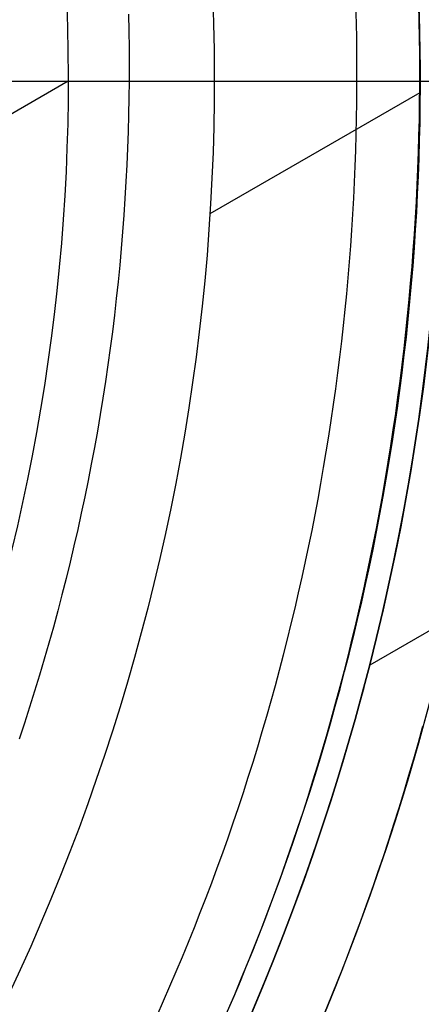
# Model space of a CAD drawing. Extents: x 16051 to 17254, y -2088 to -1046.
# Tile 31 of 62: x 16695 to 16704, y -1726 to -1704. Entities that reach past the tile are written whole.
import ezdxf

# ---------------------------------------------------------------- set-up
doc = ezdxf.new("R2010")
doc.units = 0
doc.layers.get('0').update_dxf_attribs({"linetype": 'CONTINUOUS'})
doc.layers.add('COLOR', color=7, linetype='CONTINUOUS')

msp = doc.modelspace()

# ---------------------------------------------------------------- linework, layer by layer
for p, q in [((16695.82172440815, -1705.267930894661, 105.1250029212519), (16630.09448628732, -1743.215569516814, 105.1250029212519)), ((16703.57912190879, -1705.520511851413, 62.12500292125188), (16698.94696174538, -1708.194890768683, 62.12500292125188)), ((16722.91712635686, -1706.349554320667, 88.12500292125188), (16702.47658255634, -1718.150907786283, 88.12500292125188))]:
    msp.add_line(p, q)
at = {"extrusion": (0.1124755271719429, 0.1948133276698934, 0.9743700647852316)}
msp.add_lwpolyline([(-15309.47030365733, -6720.994009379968), (-15309.98085325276, -6720.685040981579), (-15310.48939906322, -6720.371376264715), (-15310.99588066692, -6720.053034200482), (-15311.50023783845, -6719.730034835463), (-15312.00241057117, -6719.402399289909), (-15312.50233909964, -6719.070149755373), (-15312.99996392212, -6718.733309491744), (-15313.49522582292, -6718.391902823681), (-15313.98806589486, -6718.045955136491), (-15314.47842556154, -6717.695492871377), (-15314.96624659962, -6717.340543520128), (-15315.45147116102, -6716.981135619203), (-15315.93404179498, -6716.617298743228), (-15316.41390147, -6716.24906349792), (-15316.89099359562, -6715.876461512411), (-15317.36526204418, -6715.499525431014), (-15317.83665117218, -6715.118288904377), (-15318.30510584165, -6714.732786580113), (-15318.7705714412, -6714.343054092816), (-15319.23299390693, -6713.949128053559), (-15319.69231974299, -6713.551046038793), (-15320.14849604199, -6713.148846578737), (-15320.6014705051, -6712.742569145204), (-15321.05119146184, -6712.332254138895), (-15321.49760788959, -6711.917942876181), (-15321.94066943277, -6711.499677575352), (-15322.38032642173, -6711.077501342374), (-15322.8165298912, -6710.651458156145), (-15323.24923159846, -6710.221592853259), (-15323.67838404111, -6709.787951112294), (-15324.10394047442, -6709.350579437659), (-15324.52585492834, -6708.909525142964), (-15324.94408222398, -6708.464836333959), (-15325.35857798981, -6708.016561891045), (-15325.76929867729, -6707.564751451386), (-15326.17620157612, -6707.10945539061), (-15326.579244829, -6706.65072480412), (-15326.9783874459, -6706.188611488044), (-15327.37358931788, -6705.723167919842), (-15327.76481123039, -6705.25444723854), (-15328.15201487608, -6704.782503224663), (-15328.53516286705, -6704.307390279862), (-15328.91421874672, -6703.829163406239), (-15329.28914700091, -6703.347878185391), (-15329.65991306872, -6702.863590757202), (-15330.02648335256, -6702.376357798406), (-15330.38882522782, -6701.886236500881), (-15330.74690705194, -6701.393284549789), (-15331.10069817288, -6700.897560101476), (-15331.4501689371, -6700.399121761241), (-15331.79529069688, -6699.898028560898), (-15332.13603581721, -6699.394339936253), (-15332.47237768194, -6698.888115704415), (-15332.80429069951, -6698.379416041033), (-15333.131750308, -6697.868301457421), (-15333.45473297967, -6697.354832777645), (-15333.77321622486, -6696.839071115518), (-15334.08717859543, -6696.321077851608), (-15334.39659968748, -6695.800914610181), (-15334.7014601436, -6695.278643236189), (-15335.00174165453, -6694.754325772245), (-15335.29742696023, -6694.228024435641), (-15335.58849985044, -6693.699801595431), (-15335.87494516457, -6693.16971974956), (-15336.15674879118, -6692.637841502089), (-15336.4338976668, -6692.10422954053), (-15336.70637977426, -6691.56894661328), (-15336.97418414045, -6691.032055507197), (-15337.23730083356, -6690.493619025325), (-15337.49572095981, -6689.953699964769), (-15337.74943665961, -6689.41236109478), (-15337.9984411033, -6688.869665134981), (-15338.24272848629, -6688.325674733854), (-15338.48229402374, -6687.780452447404), (-15338.71713394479, -6687.234060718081), (-15338.94724548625, -6686.686561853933), (-15339.1726268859, -6686.138018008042), (-15339.39327737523, -6685.588491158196), (-15339.60919717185, -6685.038043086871), (-15339.82038747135, -6684.486735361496), (-15340.02685043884, -6683.934629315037), (-15340.22858919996, -6683.381786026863), (-15340.42560783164, -6682.828266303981), (-15340.61791135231, -6682.274130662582), (-15340.80550571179, -6681.719439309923), (-15340.98839778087, -6681.164252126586), (-15341.16659534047, -6680.60862864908), (-15341.34010707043, -6680.05262805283), (-15341.50894253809, -6679.496309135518), (-15341.67311218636, -6678.939730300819), (-15341.83262732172, -6678.382949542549), (-15341.98750010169, -6677.826024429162), (-15342.13774352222, -6677.269012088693), (-15342.28337140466, -6676.711969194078), (-15342.42439838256, -6676.154951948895), (-15342.56083988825, -6675.598016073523), (-15342.69271213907, -6675.04121679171), (-15342.82003212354, -6674.484608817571), (-15342.9428175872, -6673.928246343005), (-15343.06108701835, -6673.37218302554), (-15343.17485963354, -6672.816471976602), (-15343.28415536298, -6672.261165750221), (-15343.38899483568, -6671.70631633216), (-15343.48939936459, -6671.15197512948), (-15343.58539093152, -6670.598192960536), (-15343.67699217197, -6670.045020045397), (-15343.76422635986, -6669.492505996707), (-15343.84711739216, -6668.940699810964), (-15343.92568977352, -6668.389649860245), (-15343.99996860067, -6667.839403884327), (-15344.06997954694, -6667.290008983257), (-15344.13574884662, -6666.741511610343), (-15344.19730327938, -6666.19395756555), (-15344.25467015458, -6665.64739198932), (-15344.30787729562, -6665.101859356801), (-15344.35695302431, -6664.5574034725), (-15344.4019261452, -6664.014067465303), (-15344.44282592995, -6663.471893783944), (-15344.4796821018, -6662.930924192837), (-15344.51252481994, -6662.391199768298), (-15344.54138466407, -6661.852760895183), (-15344.56629261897, -6661.315647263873), (-15344.58728005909, -6660.779897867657), (-15344.60437873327, -6660.245551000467), (-15344.61762074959, -6659.712644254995), (-15344.6270385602, -6659.181214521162), (-15344.63266494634, -6658.651297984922), (-15344.63453300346, -6658.122930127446), (-15344.6327337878, -6657.604389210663), (-15344.62731513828, -6657.08435597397), (-15344.61824576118, -6656.562863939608), (-15344.60549465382, -6656.039947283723), (-15344.58903111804, -6655.51564083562), (-15344.56882477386, -6654.989980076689), (-15344.54484557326, -6654.463001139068), (-15344.51706381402, -6653.934740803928), (-15344.48545015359, -6653.405236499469), (-15344.44997562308, -6652.874526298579), (-15344.41061164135, -6652.342648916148), (-15344.36733002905, -6651.809643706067), (-15344.32010302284, -6651.275550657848), (-15344.26890328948, -6650.740410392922), (-15344.21370394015, -6650.204264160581), (-15344.15447854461, -6649.667153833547), (-15344.09120114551, -6649.129121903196), (-15344.02384627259, -6648.590211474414), (-15343.952388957, -6648.050466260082), (-15343.87680474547, -6647.509930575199), (-15343.79706971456, -6646.968649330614), (-15343.71316048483, -6646.426668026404), (-15343.62505423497, -6645.884032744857), (-15343.53272871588, -6645.340790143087), (-15343.43616226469, -6644.796987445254), (-15343.33533381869, -6644.252672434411), (-15343.2302229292, -6643.707893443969), (-15343.1208097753, -6643.162699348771), (-15343.00707517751, -6642.617139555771), (-15342.8890006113, -6642.07126399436), (-15342.76656822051, -6641.525123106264), (-15342.63976083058, -6640.978767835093), (-15342.50856196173, -6640.432249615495), (-15342.37295584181, -6639.885620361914), (-15342.23292741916, -6639.338932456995), (-15342.08846237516, -6638.792238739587), (-15341.93954713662, -6638.245592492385), (-15341.78616888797, -6637.699047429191), (-15341.62831558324, -6637.15265768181), (-15341.46597595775, -6636.606477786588), (-15341.29913953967, -6636.060562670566), (-15341.12779666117, -6635.514967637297), (-15340.95193846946, -6634.969748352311), (-15340.77155693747, -6634.424960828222), (-15340.58664487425, -6633.880661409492), (-15340.39719593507, -6633.336906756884), (-15340.20320463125, -6632.793753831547), (-15340.00466633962, -6632.251259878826), (-15339.80157731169, -6631.709482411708), (-15339.59393468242, -6631.168479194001), (-15339.38173647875, -6630.628308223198), (-15339.16498162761, -6630.089027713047), (-15338.94366996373, -6629.55069607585), (-15338.71780223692, -6629.013371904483), (-15338.48738011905, -6628.477113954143), (-15338.25240621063, -6627.941981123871), (-15338.01288404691, -6627.40803243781), (-15337.76881810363, -6626.875327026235), (-15337.52021380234, -6626.343924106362), (-15337.26707751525, -6625.813882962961), (-15337.00941656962, -6625.285262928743), (-15336.74723925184, -6624.758123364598), (-15336.48055481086, -6624.232523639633), (-15336.20937346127, -6623.708523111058), (-15335.93370638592, -6623.186181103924), (-15335.65356573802, -6622.665556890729), (-15335.36896464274, -6622.146709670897), (-15335.07991719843, -6621.629698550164), (-15334.78643847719, -6621.114582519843), (-15334.48854452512, -6620.601420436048), (-15334.18625236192, -6620.090270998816), (-15333.87957998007, -6619.581192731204), (-15333.5685463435, -6619.074243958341), (-15333.25317138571, -6618.569482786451), (-15332.93347600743, -6618.066967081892), (-15332.60948207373, -6617.566754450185), (-15332.28121241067, -6617.068902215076), (-15331.94869080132, -6616.573467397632), (-15331.61194198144, -6616.080506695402), (-15331.2709916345, -6615.590076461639), (-15330.92586638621, -6615.102232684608), (-15330.57659379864, -6614.617030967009), (-15330.22320236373, -6614.134526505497), (-15329.86572149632, -6613.654774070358), (-15329.50418152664, -6613.1778279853), (-15329.13861369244, -6612.703742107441), (-15328.7690501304, -6612.232569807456), (-15328.39552386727, -6611.764363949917), (-15328.01806881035, -6611.299176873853), (-15327.63671973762, -6610.837060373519), (-15327.25151228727, -6610.378065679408), (-15326.86248294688, -6609.92224343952), (-15326.46966904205, -6609.469643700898), (-15326.0731087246, -6609.020315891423), (-15325.67284096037, -6608.574308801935), (-15325.26890551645, -6608.131670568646), (-15324.86134294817, -6607.69244865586), (-15324.45019458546, -6607.256689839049), (-15324.03550251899, -6606.824440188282), (-15323.61730958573, -6606.395745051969), (-15323.19565935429, -6605.970649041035), (-15322.77059610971, -6605.54919601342), (-15322.342164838, -6605.131429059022), (-15321.91041121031, -6604.717390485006), (-15321.47538156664, -6604.307121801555), (-15321.03712289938, -6603.900663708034), (-15320.59568283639, -6603.498056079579), (-15320.15110962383, -6603.099337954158), (-15319.7034521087, -6602.704547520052), (-15319.25275972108, -6602.313722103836), (-15318.79908245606, -6601.926898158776), (-15318.34247085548, -6601.54411125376), (-15317.88297598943, -6601.165396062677), (-15317.42064943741, -6600.790786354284), (-15316.95554326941, -6600.420314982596), (-15316.4877100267, -6600.054013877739), (-15316.01720270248, -6599.691914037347), (-15315.54407472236, -6599.334045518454), (-15315.06837992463, -6598.980437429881), (-15314.59017254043, -6598.63111792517), (-15314.10950717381, -6598.286114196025), (-15313.62643878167, -6597.945452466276), (-15313.14102265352, -6597.609157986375), (-15312.65331439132, -6597.277255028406), (-15312.16336988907, -6596.949766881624), (-15311.67124531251, -6596.626715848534), (-15311.17699707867, -6596.308123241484), (-15310.68068183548, -6595.994009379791)], dxfattribs=at)
at = {"extrusion": (0.1124755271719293, 0.1948133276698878, 0.9743700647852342)}
msp.add_lwpolyline([(-15308.55944587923, -6595.994009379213), (-15309.08051549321, -6596.298800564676), (-15309.59963515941, -6596.60845085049), (-15310.11674160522, -6596.922942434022), (-15310.6317717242, -6597.242256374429), (-15311.14466260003, -6597.566372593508), (-15311.6553515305, -6597.895269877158), (-15312.16377605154, -6598.228925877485), (-15312.66987396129, -6598.567317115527), (-15313.17358334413, -6598.91041898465), (-15313.67484259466, -6599.258205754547), (-15314.17359044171, -6599.610650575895), (-15314.66976597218, -6599.967725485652), (-15315.16330865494, -6600.329401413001), (-15315.65415836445, -6600.695648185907), (-15316.14225540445, -6601.066434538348), (-15316.62754053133, -6601.441728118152), (-15317.10995497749, -6601.821495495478), (-15317.58944047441, -6602.205702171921), (-15318.06593927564, -6602.594312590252), (-15318.53939417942, -6602.987290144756), (-15319.00974855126, -6603.384597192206), (-15319.47694634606, -6603.786195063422), (-15319.94093213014, -6604.192044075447), (-15320.40165110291, -6604.602103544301), (-15320.85904911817, -6605.016331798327), (-15321.31307270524, -6605.434686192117), (-15321.7636690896, -6605.857123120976), (-15322.21078621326, -6606.283598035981), (-15322.65437275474, -6606.714065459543), (-15323.09437814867, -6607.148479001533), (-15323.53075260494, -6607.586791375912), (-15323.96344712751, -6608.028954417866), (-15324.3924135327, -6608.474919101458), (-15324.81760446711, -6608.924635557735), (-15325.238973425, -6609.378053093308), (-15325.6564747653, -6609.835120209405), (-15326.070063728, -6610.295784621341), (-15326.47969645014, -6610.759993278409), (-15326.88532998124, -6611.22769238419), (-15327.28692229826, -6611.698827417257), (-15327.68443231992, -6612.173343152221), (-15328.07781992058, -6612.651183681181), (-15328.4670459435, -6613.132292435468), (-15328.85207221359, -6613.616612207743), (-15329.23286154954, -6614.104085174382), (-15329.60937777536, -6614.594652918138), (-15329.98158573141, -6615.08825645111), (-15330.34945128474, -6615.584836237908), (-15330.71294133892, -6616.084332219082), (-15331.07202384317, -6616.586683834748), (-15331.42666780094, -6617.091830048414), (-15331.77684327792, -6617.599709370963), (-15332.12252140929, -6618.11025988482), (-15332.46367440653, -6618.623419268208), (-15332.80027556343, -6619.139124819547), (-15333.13229926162, -6619.657313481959), (-15333.45972097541, -6620.177921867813), (-15333.78251727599, -6620.700886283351), (-15334.10066583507, -6621.226142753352), (-15334.41414542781, -6621.753627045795), (-15334.72293593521, -6622.283274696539), (-15335.02701834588, -6622.815021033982), (-15335.32637475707, -6623.348801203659), (-15335.62098837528, -6623.884550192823), (-15335.91084351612, -6624.422202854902), (-15336.19592560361, -6624.961693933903), (-15336.4762211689, -6625.502958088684), (-15336.75171784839, -6626.045929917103), (-15337.02240438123, -6626.590543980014), (-15337.28827060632, -6627.136734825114), (-15337.54930745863, -6627.684437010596), (-15337.80550696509, -6628.233585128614), (-15338.0568622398, -6628.784113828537), (-15338.30336747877, -6629.335957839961), (-15338.54501795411, -6629.889051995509), (-15338.78181000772, -6630.443331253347), (-15339.01374104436, -6630.998730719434), (-15339.24080952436, -6631.555185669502), (-15339.46301495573, -6632.112631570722), (-15339.68035788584, -6632.671004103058), (-15339.89283989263, -6633.230239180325), (-15340.10046357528, -6633.790272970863), (-15340.30323254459, -6634.351041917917), (-15340.50115141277, -6634.912482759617), (-15340.69422578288, -6635.474532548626), (-15340.88246223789, -6636.037128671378), (-15341.06586832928, -6636.600208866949), (-15341.2444525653, -6637.163711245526), (-15341.41822439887, -6637.727574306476), (-15341.58719421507, -6638.291736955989), (-15341.75137331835, -6638.856138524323), (-15341.91077391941, -6639.420718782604), (-15342.06540912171, -6639.9854179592), (-15342.21529290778, -6640.550176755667), (-15342.36044012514, -6641.114936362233), (-15342.50086647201, -6641.67963847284), (-15342.63658848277, -6642.24422529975), (-15342.76762351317, -6642.808639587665), (-15342.89398972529, -6643.372824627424), (-15343.01570607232, -6643.936724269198), (-15343.13279228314, -6644.500282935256), (-15343.24526884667, -6645.06344563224), (-15343.35315699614, -6645.626157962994), (-15343.4564786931, -6646.188366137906), (-15343.55525661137, -6646.750016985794), (-15343.64951412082, -6647.311057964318), (-15343.73927527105, -6647.871437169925), (-15343.82456477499, -6648.431103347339), (-15343.90540799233, -6648.990005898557), (-15343.98183091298, -6649.548094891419), (-15344.05386014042, -6650.105321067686), (-15344.12152287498, -6650.661635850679), (-15344.18484689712, -6651.216991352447), (-15344.24386055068, -6651.771340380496), (-15344.29859272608, -6652.324636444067), (-15344.34907284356, -6652.876833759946), (-15344.39533083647, -6653.427887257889), (-15344.43739713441, -6653.977752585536), (-15344.47530264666, -6654.526386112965), (-15344.50907874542, -6655.073744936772), (-15344.53875724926, -6655.61978688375), (-15344.56437040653, -6656.164470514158), (-15344.58595087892, -6656.707755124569), (-15344.60353172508, -6657.249600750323), (-15344.61714638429, -6657.789968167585), (-15344.62682866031, -6658.328818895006), (-15344.63261270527, -6658.866115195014), (-15344.63453300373, -6659.401820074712), (-15344.63278133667, -6659.913463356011), (-15344.62750615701, -6660.426560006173), (-15344.61867739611, -6660.941077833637), (-15344.60626526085, -6661.456984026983), (-15344.59024024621, -6661.974245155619), (-15344.57057314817, -6662.492827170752), (-15344.54723507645, -6663.012695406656), (-15344.52019746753, -6663.533814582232), (-15344.48943209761, -6664.056148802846), (-15344.45491109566, -6664.579661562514), (-15344.4166069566, -6665.104315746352), (-15344.37449255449, -6665.630073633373), (-15344.32854115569, -6666.156896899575), (-15344.27872643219, -6666.68474662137), (-15344.22502247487, -6667.213583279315), (-15344.16740380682, -6667.743366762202), (-15344.1058453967, -6668.274056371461), (-15344.04032267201, -6668.805610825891), (-15343.97081153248, -6669.337988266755), (-15343.89728836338, -6669.871146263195), (-15343.8197300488, -6670.405041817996), (-15343.73811398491, -6670.939631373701), (-15343.65241809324, -6671.474870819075), (-15343.56262083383, -6672.010715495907), (-15343.46870121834, -6672.547120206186), (-15343.37063882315, -6673.084039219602), (-15343.26841380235, -6673.621426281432), (-15343.16200690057, -6674.159234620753), (-15343.05139946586, -6674.697416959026), (-15342.93657346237, -6675.23592551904), (-15342.81751148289, -6675.774712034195), (-15342.69419676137, -6676.313727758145), (-15342.5666131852, -6676.852923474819), (-15342.43474530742, -6677.392249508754), (-15342.29857835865, -6677.9316557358), (-15342.15809825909, -6678.471091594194), (-15342.01329163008, -6679.010506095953), (-15341.86414580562, -6679.549847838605), (-15341.71064884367, -6680.089065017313), (-15341.55278953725, -6680.628105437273), (-15341.39055742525, -6681.166916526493), (-15341.22394280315, -6681.705445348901), (-15341.05293673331, -6682.243638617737), (-15340.87753105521, -6682.781442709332), (-15340.69771839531, -6683.318803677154), (-15340.51349217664, -6683.855667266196), (-15340.32484662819, -6684.391978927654), (-15340.13177679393, -6684.927683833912), (-15339.93427854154, -6685.462726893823), (-15339.73234857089, -6685.997052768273), (-15339.5259844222, -6686.530605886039), (-15339.31518448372, -6687.063330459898), (-15339.09994799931, -6687.595170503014), (-15338.88027507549, -6688.126069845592), (-15338.6561666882, -6688.655972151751), (-15338.42762468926, -6689.184820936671), (-15338.1946518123, -6689.712559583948), (-15337.95725167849, -6690.239131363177), (-15337.71542880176, -6690.76447944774), (-15337.46918859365, -6691.288546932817), (-15337.21853736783, -6691.811276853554), (-15336.9634823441, -6692.332612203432), (-15336.70403165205, -6692.852495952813), (-15336.44019433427, -6693.370871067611), (-15336.17198034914, -6693.88768052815), (-15335.89940057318, -6694.402867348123), (-15335.62246680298, -6694.916374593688), (-15335.34119175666, -6695.428145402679), (-15335.05558907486, -6695.938123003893), (-15334.76567332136, -6696.446250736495), (-15334.47145998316, -6696.952472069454), (-15334.17296547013, -6697.456730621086), (-15333.87020711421, -6697.958970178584), (-15333.56320316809, -6698.459134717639), (-15333.25197280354, -6698.957168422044), (-15332.93653610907, -6699.4530157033), (-15332.61691408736, -6699.946621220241), (-15332.29312865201, -6700.437929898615), (-15331.96520262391, -6700.926886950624), (-15331.63315972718, -6701.413437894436), (-15331.2970245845, -6701.897528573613), (-15330.95682271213, -6702.379105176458), (-15330.6125805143, -6702.85811425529), (-15330.26432527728, -6703.334502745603), (-15329.91208516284, -6703.808217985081), (-15329.55588920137, -6704.279207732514), (-15329.19576728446, -6704.747420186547), (-15328.83175015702, -6705.212804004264), (-15328.463869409, -6705.675308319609), (-15328.09215746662, -6706.134882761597), (-15327.71664758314, -6706.591477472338), (-15327.33737382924, -6707.045043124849), (-15326.95437108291, -6707.495530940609), (-15326.56767501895, -6707.942892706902), (-15326.17732209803, -6708.387080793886), (-15325.78334955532, -6708.828048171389), (-15325.38579538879, -6709.26574842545), (-15324.98469834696, -6709.700135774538), (-15324.58009791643, -6710.131165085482), (-15324.17203430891, -6710.558791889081), (-15323.76054844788, -6710.982972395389), (-15323.34568195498, -6711.403663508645), (-15322.92747713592, -6711.820822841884), (-15322.50597696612, -6712.23440873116), (-15322.08122507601, -6712.644380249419), (-15321.65326573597, -6713.050697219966), (-15321.222143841, -6713.453320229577), (-15320.78790489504, -6713.852210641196), (-15320.35059499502, -6714.247330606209), (-15319.91026081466, -6714.63864307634), (-15319.46694958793, -6715.026111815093), (-15319.02070909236, -6715.409701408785), (-15318.57158763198, -6715.789377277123), (-15318.11963402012, -6716.165105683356), (-15317.66489756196, -6716.53685374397), (-15317.20742803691, -6716.904589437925), (-15316.74727568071, -6717.268281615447), (-15316.28449116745, -6717.627900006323), (-15315.81912559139, -6717.983415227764), (-15315.35123044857, -6718.334798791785), (-15314.88085761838, -6718.682023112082), (-15314.40805934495, -6719.02506151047), (-15313.93288821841, -6719.363888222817), (-15313.45539715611, -6719.698478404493), (-15312.97563938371, -6720.028808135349), (-15312.49366841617, -6720.354854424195), (-15312.00953803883, -6720.676595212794), (-15311.52330228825, -6720.994009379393)], dxfattribs=at)
at = {"extrusion": (0.1124755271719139, 0.1948133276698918, 0.9743700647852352)}
msp.add_lwpolyline([(-15314.92049179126, -6595.994009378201), (-15315.39590661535, -6596.329127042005), (-15315.86907008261, -6596.668318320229), (-15316.3399330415, -6597.011559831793), (-15316.80844663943, -6597.358827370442), (-15317.27456233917, -6597.710095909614), (-15317.73823193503, -6598.065339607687), (-15318.19940756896, -6598.424531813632), (-15318.65804174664, -6598.787645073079), (-15319.11408735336, -6599.154651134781), (-15319.56749766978, -6599.525520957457), (-15320.0182263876, -6599.900224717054), (-15320.46622762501, -6600.278731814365), (-15320.91145594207, -6600.661010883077), (-15321.35386635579, -6601.047029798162), (-15321.7934143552, -6601.436755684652), (-15322.23005591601, -6601.830154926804), (-15322.66374751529, -6602.227193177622), (-15323.09444614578, -6602.627835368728), (-15323.52210933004, -6603.032045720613), (-15323.94669513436, -6603.439787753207), (-15324.36816218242, -6603.85102429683), (-15324.78646966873, -6604.265717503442), (-15325.20157737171, -6604.683828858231), (-15325.61344566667, -6605.10531919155), (-15326.02203553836, -6605.53014869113), (-15326.42730859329, -6605.958276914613), (-15326.82922707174, -6606.389662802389), (-15327.22775385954, -6606.82426469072), (-15327.62285249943, -6607.262040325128), (-15328.01448720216, -6607.70294687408), (-15328.40262285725, -6608.146940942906), (-15328.78722504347, -6608.593978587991), (-15329.16826003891, -6609.044015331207), (-15329.54569483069, -6609.497006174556), (-15329.91949712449, -6609.952905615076), (-15330.28963535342, -6610.411667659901), (-15330.65607868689, -6610.87324584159), (-15331.0187970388, -6611.337593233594), (-15331.37776107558, -6611.804662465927), (-15331.73294222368, -6612.274405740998), (-15332.08431267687, -6612.746774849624), (-15332.43184540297, -6613.221721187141), (-15332.77551415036, -6613.699195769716), (-15333.11529345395, -6614.179149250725), (-15333.45115864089, -6614.66153193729), (-15333.78308583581, -6615.146293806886), (-15334.11105196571, -6615.633384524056), (-15334.43503476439, -6616.122753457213), (-15334.75501277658, -6616.614349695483), (-15335.07096536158, -6617.108122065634), (-15335.38287269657, -6617.604019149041), (-15335.69071577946, -6618.101989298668), (-15335.99447643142, -6618.601980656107), (-15336.29413729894, -6619.103941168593), (-15336.58968185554, -6619.607818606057), (-15336.88109440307, -6620.113560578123), (-15337.16836007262, -6620.621114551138), (-15337.45146482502, -6621.130427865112), (-15337.73039545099, -6621.641447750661), (-15338.00513957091, -6622.15412134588), (-15338.27568563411, -6622.668395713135), (-15338.54202291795, -6623.184217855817), (-15338.80414152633, -6623.701534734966), (-15339.06203238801, -6624.220293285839), (-15339.31568725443, -6624.740440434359), (-15339.56509869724, -6625.261923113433), (-15339.81026010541, -6625.784688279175), (-15340.0511656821, -6626.308682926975), (-15340.28781044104, -6626.83385410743), (-15340.52019020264, -6627.360148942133), (-15340.74830158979, -6627.887514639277), (-15340.97214202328, -6628.415898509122), (-15341.1917097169, -6628.945247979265), (-15341.40700367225, -6629.475510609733), (-15341.6180236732, -6630.006634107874), (-15341.8247702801, -6630.538566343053), (-15342.02724482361, -6631.071255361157), (-15342.22544939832, -6631.604649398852), (-15342.41938685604, -6632.138696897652), (-15342.60906079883, -6632.673346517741), (-15342.79447557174, -6633.208547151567), (-15342.97563625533, -6633.744247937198), (-15343.15254865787, -6634.280398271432), (-15343.32521930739, -6634.816947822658), (-15343.49365544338, -6635.353846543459), (-15343.65786500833, -6635.891044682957), (-15343.81785663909, -6636.4284927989), (-15343.97363965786, -6636.966141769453), (-15344.12522406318, -6637.50394280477), (-15344.27262052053, -6638.041847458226), (-15344.41584035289, -6638.579807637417), (-15344.55489553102, -6639.117775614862), (-15344.68979866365, -6639.655704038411), (-15344.82056298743, -6640.19354594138), (-15344.94720235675, -6640.731254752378), (-15345.06973123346, -6641.268784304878), (-15345.18816467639, -6641.806088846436), (-15345.30251833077, -6642.343123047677), (-15345.41280841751, -6642.879842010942), (-15345.51905172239, -6643.416201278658), (-15345.62126558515, -6643.952156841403), (-15345.71946788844, -6644.487665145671), (-15345.81367704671, -6645.02268310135), (-15345.90391199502, -6645.557168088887), (-15345.99019217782, -6646.091077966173), (-15346.07253753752, -6646.624371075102), (-15346.15096850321, -6647.157006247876), (-15346.22550597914, -6647.688942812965), (-15346.2961713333, -6648.22014060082), (-15346.36298638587, -6648.750559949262), (-15346.4259733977, -6649.280161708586), (-15346.48515505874, -6649.808907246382), (-15346.54055447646, -6650.336758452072), (-15346.5921951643, -6650.863677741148), (-15346.64010103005, -6651.389628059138), (-15346.68429636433, -6651.914572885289), (-15346.724805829, -6652.438476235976), (-15346.76165444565, -6652.961302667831), (-15346.79486758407, -6653.483017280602), (-15346.82447095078, -6654.003585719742), (-15346.85049057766, -6654.522974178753), (-15346.87295281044, -6655.041149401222), (-15346.89188429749, -6655.558078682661), (-15346.90731197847, -6656.073729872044), (-15346.91926307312, -6656.588071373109), (-15346.92776507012, -6657.101072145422), (-15346.93284571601, -6657.612701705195), (-15346.9345330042, -6658.122930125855), (-15346.93278552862, -6658.642178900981), (-15346.92752331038, -6659.162878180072), (-15346.91871685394, -6659.68499640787), (-15346.90633692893, -6660.208501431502), (-15346.89035458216, -6660.733360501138), (-15346.87074114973, -6661.259540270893), (-15346.8474682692, -6661.787006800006), (-15346.82050789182, -6662.315725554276), (-15346.78983229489, -6662.845661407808), (-15346.75541409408, -6663.37677864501), (-15346.71722625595, -6663.909040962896), (-15346.67524211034, -6664.442411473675), (-15346.62943536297, -6664.976852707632), (-15346.57978010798, -6665.512326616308), (-15346.52625084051, -6666.048794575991), (-15346.46882246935, -6666.586217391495), (-15346.40747032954, -6667.124555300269), (-15346.342170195, -6667.663767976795), (-15346.27289829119, -6668.203814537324), (-15346.19963130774, -6668.744653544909), (-15346.12234641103, -6669.286243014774), (-15346.0410212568, -6669.828540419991), (-15345.95563400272, -6670.371502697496), (-15345.86616332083, -6670.915086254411), (-15345.7725884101, -6671.459246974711), (-15345.67488900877, -6672.003940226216), (-15345.5730454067, -6672.549120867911), (-15345.46703845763, -6673.094743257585), (-15345.35684959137, -6673.640761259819), (-15345.24246082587, -6674.187128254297), (-15345.12385477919, -6674.733797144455), (-15345.0010146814, -6675.280720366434), (-15344.87392438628, -6675.827849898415), (-15344.74256838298, -6676.375137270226), (-15344.60693180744, -6676.922533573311), (-15344.46700045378, -6677.469989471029), (-15344.3227607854, -6678.017455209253), (-15344.17419994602, -6678.564880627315), (-15344.02130577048, -6679.112215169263), (-15343.86406679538, -6679.659407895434), (-15343.70247226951, -6680.206407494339), (-15343.53651216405, -6680.753162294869), (-15343.36617718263, -6681.299620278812), (-15343.19145877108, -6681.845729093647), (-15343.01234912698, -6682.391436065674), (-15342.82884120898, -6682.936688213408), (-15342.64092874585, -6683.481432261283), (-15342.44860624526, -6684.025614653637), (-15342.25186900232, -6684.569181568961), (-15342.05071310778, -6685.112078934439), (-15341.845135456, -6685.65425244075), (-15341.63513375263, -6686.195647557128), (-15341.42070652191, -6686.736209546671), (-15341.20185311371, -6687.275883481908), (-15340.97857371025, -6687.814614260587), (-15340.75086933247, -6688.352346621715), (-15340.51874184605, -6688.8890251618), (-15340.28219396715, -6689.424594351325), (-15340.04122926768, -6689.958998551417), (-15339.79585218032, -6690.492182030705), (-15339.54606800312, -6691.024088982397), (-15339.29188290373, -6691.554663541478), (-15339.03330392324, -6692.083849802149), (-15338.77033897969, -6692.611591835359), (-15338.50299687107, -6693.137833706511), (-15338.23128727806, -6693.662519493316), (-15337.95522076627, -6694.185593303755), (-15337.6748087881, -6694.70699929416), (-15337.39006368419, -6695.226681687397), (-15337.10099868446, -6695.744584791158), (-15336.80762790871, -6696.260653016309), (-15336.50996636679, -6696.774830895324), (-15336.20802995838, -6697.287063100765), (-15335.90183547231, -6697.797294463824), (-15335.59140058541, -6698.305469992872), (-15335.276743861, -6698.81153489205), (-15334.95788474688, -6699.315434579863), (-15334.63484357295, -6699.817114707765), (-15334.30764154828, -6700.316521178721), (-15333.97630075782, -6700.813600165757), (-15333.64084415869, -6701.30829813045), (-15333.30129557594, -6701.800561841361), (-15332.95767969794, -6702.290338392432), (-15332.6100220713, -6702.777575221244), (-15332.25834909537, -6703.262220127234), (-15331.9026880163, -6703.744221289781), (-15331.54306692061, -6704.223527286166), (-15331.17951472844, -6704.700087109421), (-15330.81206118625, -6705.173850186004), (-15330.44073685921, -6705.644766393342), (-15330.06557312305, -6706.112786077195), (-15329.68660215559, -6706.577860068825), (-15329.30385692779, -6707.039939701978), (-15328.91737119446, -6707.498976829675), (-15328.52717948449, -6707.954923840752), (-15328.13331709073, -6708.407733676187), (-15327.73582005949, -6708.857359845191), (-15327.33472517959, -6709.303756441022), (-15326.93006997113, -6709.746878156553), (-15326.52189267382, -6710.18668029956), (-15326.11023223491, -6710.623118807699), (-15325.69512829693, -6711.056150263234), (-15325.27662118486, -6711.485731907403), (-15324.85475189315, -6711.911821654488), (-15324.4295620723, -6712.334378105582), (-15324.00109401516, -6712.753360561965), (-15323.56939064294, -6713.168729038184), (-15323.13449549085, -6713.580444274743), (-15322.69645269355, -6713.988467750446), (-15322.25530697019, -6714.392761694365), (-15321.81110360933, -6714.793289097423), (-15321.36388845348, -6715.190013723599), (-15320.91370788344, -6715.582900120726), (-15320.4606088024, -6715.971913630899), (-15320.00463861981, -6716.357020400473), (-15319.54584523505, -6716.738187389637), (-15319.0842770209, -6717.115382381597), (-15318.61998280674, -6717.488573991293), (-15318.15301186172, -6717.857731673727), (-15317.68341387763, -6718.222825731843), (-15317.21123895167, -6718.583827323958), (-15316.73653756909, -6718.940708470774), (-15316.25936058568, -6719.293442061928), (-15315.77975921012, -6719.642001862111), (-15315.2977849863, -6719.986362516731), (-15314.81348977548, -6720.326499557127), (-15314.32692573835, -6720.662389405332), (-15313.83814531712, -6720.994009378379)], dxfattribs=at)
at = {"extrusion": (0.1124755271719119, 0.1948133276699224, 0.9743700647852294)}
msp.add_lwpolyline([(-15315.67810926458, -6720.994009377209), (-15316.14404000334, -6720.656685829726), (-15316.60769940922, -6720.315426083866), (-15317.06904060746, -6719.970253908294), (-15317.52801703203, -6719.62119384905), (-15317.98458244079, -6719.268271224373), (-15318.43869093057, -6718.911512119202), (-15318.89029695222, -6718.550943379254), (-15319.33935532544, -6718.18659260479), (-15319.78582125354, -6717.818488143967), (-15320.22965033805, -6717.446659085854), (-15320.67079859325, -6717.071135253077), (-15321.10922246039, -6716.691947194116), (-15321.54487882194, -6716.309126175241), (-15321.97772501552, -6715.922704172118), (-15322.40771884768, -6715.532713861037), (-15322.83481860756, -6715.139188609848), (-15323.25898308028, -6714.742162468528), (-15323.68017156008, -6714.341670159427), (-15324.09834386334, -6713.937747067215), (-15324.51346034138, -6713.530429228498), (-15324.92548189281, -6713.119753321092), (-15325.33436997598, -6712.705756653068), (-15325.74008662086, -6712.288477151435), (-15326.14259444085, -6711.86795335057), (-15326.54185664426, -6711.444224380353), (-15326.93783704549, -6711.017329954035), (-15327.33050007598, -6710.587310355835), (-15327.71981079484, -6710.154206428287), (-15328.10573489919, -6709.718059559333), (-15328.48823873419, -6709.278911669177), (-15328.86728930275, -6708.836805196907), (-15329.242854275, -6708.3917830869), (-15329.61490199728, -6707.943888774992), (-15329.98340150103, -6707.493166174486), (-15330.34832251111, -6707.039659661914), (-15330.70963545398, -6706.583414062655), (-15331.06731146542, -6706.124474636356), (-15331.42132239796, -6705.662887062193), (-15331.77164082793, -6705.198697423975), (-15332.11824006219, -6704.731952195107), (-15332.46109414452, -6704.262698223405), (-15332.80017786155, -6703.790982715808), (-15333.13546674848, -6703.316853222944), (-15333.46693709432, -6702.840357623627), (-15333.79456594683, -6702.361544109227), (-15334.11833111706, -6701.880461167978), (-15334.43821118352, -6701.397157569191), (-15334.75418549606, -6700.911682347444), (-15335.06623417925, -6700.424084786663), (-15335.3743381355, -6699.934414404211), (-15335.67847904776, -6699.442720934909), (-15335.97863938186, -6698.949054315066), (-15336.27480238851, -6698.453464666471), (-15336.56695210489, -6697.956002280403), (-15336.85507335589, -6697.456717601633), (-15337.13915175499, -6696.955661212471), (-15337.41917370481, -6696.452883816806), (-15337.69512639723, -6695.948436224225), (-15337.9669978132, -6695.442369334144), (-15338.23477672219, -6694.934734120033), (-15338.4984526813, -6694.425581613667), (-15338.75801603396, -6693.9149628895), (-15339.01345790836, -6693.402929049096), (-15339.26477021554, -6692.889531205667), (-15339.51194564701, -6692.374820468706), (-15339.75497767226, -6691.858847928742), (-15339.99386053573, -6691.341664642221), (-15340.22858925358, -6690.823321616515), (-15340.4591596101, -6690.303869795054), (-15340.68556815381, -6689.783360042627), (-15340.90781219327, -6689.261843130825), (-15341.12588979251, -6688.739369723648), (-15341.33979976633, -6688.215990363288), (-15341.54954167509, -6687.691755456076), (-15341.7551158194, -6687.166715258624), (-15341.95652323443, -6686.640919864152), (-15342.15376568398, -6686.114419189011), (-15342.34684565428, -6685.587262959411), (-15342.53576634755, -6685.059500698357), (-15342.72053167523, -6684.5311817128), (-15342.9011462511, -6684.002355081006), (-15343.07761538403, -6683.473069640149), (-15343.24994507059, -6682.943373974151), (-15343.41814198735, -6682.413316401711), (-15343.58221348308, -6681.882944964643), (-15343.74216757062, -6681.352307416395), (-15343.89801291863, -6680.821451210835), (-15344.04975884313, -6680.290423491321), (-15344.19741529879, -6679.759271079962), (-15344.34099287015, -6679.228040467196), (-15344.48050276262, -6678.696777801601), (-15344.61595679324, -6678.165528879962), (-15344.7473673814, -6677.634339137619), (-15344.8747475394, -6677.103253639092), (-15344.99811086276, -6676.572317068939), (-15345.11747152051, -6676.04157372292), (-15345.23284424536, -6675.511067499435), (-15345.34424432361, -6674.980841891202), (-15345.45168758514, -6674.450939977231), (-15345.55519039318, -6673.921404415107), (-15345.654769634, -6673.392277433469), (-15345.75044270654, -6672.863600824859), (-15345.84222751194, -6672.335415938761), (-15345.93014244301, -6671.807763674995), (-15346.01420637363, -6671.280684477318), (-15346.09443864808, -6670.754218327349), (-15346.17085907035, -6670.228404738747), (-15346.24348789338, -6669.703282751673), (-15346.31234580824, -6669.1788909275), (-15346.37745393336, -6668.655267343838), (-15346.43883380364, -6668.132449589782), (-15346.49650735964, -6667.610474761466), (-15346.55049693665, -6667.089379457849), (-15346.60082525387, -6666.569199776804), (-15346.6475154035, -6666.049971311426), (-15346.69059083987, -6665.531729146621), (-15346.73007536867, -6665.014507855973), (-15346.76599313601, -6664.498341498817), (-15346.7983686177, -6663.983263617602), (-15346.82722660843, -6663.469307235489), (-15346.85259221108, -6662.956504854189), (-15346.87449082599, -6662.444888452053), (-15346.89294814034, -6661.934489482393), (-15346.90799011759, -6661.425338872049), (-15346.91964298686, -6660.917467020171), (-15346.92793323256, -6660.410903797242), (-15346.93288758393, -6659.905678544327), (-15346.93453300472, -6659.401820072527), (-15346.93274021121, -6658.875881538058), (-15346.92734126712, -6658.348455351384), (-15346.91830552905, -6657.819574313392), (-15346.905602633, -6657.28927185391), (-15346.88920250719, -6656.757582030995), (-15346.86907538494, -6656.224539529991), (-15346.84519181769, -6655.69017966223), (-15346.81752268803, -6655.154538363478), (-15346.78603922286, -6654.617652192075), (-15346.75071300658, -6654.079558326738), (-15346.71151599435, -6653.540294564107), (-15346.66842052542, -6652.999899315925), (-15346.62139933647, -6652.45841160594), (-15346.57042557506, -6651.915871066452), (-15346.51547281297, -6651.372317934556), (-15346.45651505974, -6650.827793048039), (-15346.39352677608, -6650.282337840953), (-15346.32648288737, -6649.735994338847), (-15346.25535879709, -6649.188805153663), (-15346.18013040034, -6648.640813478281), (-15346.10077409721, -6648.092063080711), (-15346.01726680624, -6647.542598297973), (-15345.92958597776, -6646.992464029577), (-15345.83770960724, -6646.441705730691), (-15345.74161624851, -6645.890369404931), (-15345.64128502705, -6645.33850159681), (-15345.53669565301, -6644.786149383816), (-15345.42782843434, -6644.233360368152), (-15345.31466428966, -6643.680182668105), (-15345.19718476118, -6643.126664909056), (-15345.07537202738, -6642.572856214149), (-15344.9492089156, -6642.018806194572), (-15344.81867891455, -6641.464564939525), (-15344.68376618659, -6640.910183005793), (-15344.54445557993, -6640.35571140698), (-15344.40073264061, -6639.801201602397), (-15344.25258362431, -6639.2467054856), (-15344.09999550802, -6638.692275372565), (-15343.94295600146, -6638.137963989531), (-15343.78145355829, -6637.583824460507), (-15343.61547738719, -6637.029910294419), (-15343.44501746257, -6636.47627537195), (-15343.27006453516, -6635.922973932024), (-15343.09061014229, -6635.37006055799), (-15342.90664661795, -6634.817590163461), (-15342.71816710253, -6634.265617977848), (-15342.52516555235, -6633.714199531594), (-15342.32763674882, -6633.163390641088), (-15342.12557630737, -6632.613247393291), (-15341.91898068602, -6632.063826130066), (-15341.70784719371, -6631.515183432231), (-15341.49217399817, -6630.967376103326), (-15341.27196013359, -6630.420461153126), (-15341.04720550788, -6629.87449578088), (-15340.81791090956, -6629.329537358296), (-15340.58407801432, -6628.785643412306), (-15340.34570939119, -6628.242871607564), (-15340.10280850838, -6627.701279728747), (-15339.85537973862, -6627.160925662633), (-15339.60342836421, -6626.621867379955), (-15339.34696058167, -6626.084162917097), (-15339.08598350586, -6625.547870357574), (-15338.82050517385, -6625.013047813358), (-15338.55053454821, -6624.479753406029), (-15338.27608151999, -6623.948045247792), (-15337.99715691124, -6623.417981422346), (-15337.71377247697, -6622.889619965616), (-15337.42594090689, -6622.363018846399), (-15337.13367582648, -6621.838235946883), (-15336.83699179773, -6621.315329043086), (-15336.5359043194, -6620.794355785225), (-15336.23042982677, -6620.275373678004), (-15335.920585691, -6619.758440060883), (-15335.60639021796, -6619.243612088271), (-15335.28786264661, -6618.730946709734), (-15334.96502314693, -6618.220500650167), (-15334.63789281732, -6617.712330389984), (-15334.30649368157, -6617.206492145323), (-15333.97084868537, -6616.70304184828), (-15333.63098169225, -6616.202035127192), (-15333.28691747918, -6615.703527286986), (-15332.93868173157, -6615.207573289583), (-15332.58630103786, -6614.714227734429), (-15332.22980288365, -6614.223544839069), (-15331.86921564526, -6613.735578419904), (-15331.50456858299, -6613.250381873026), (-15331.13589183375, -6612.768008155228), (-15330.76321640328, -6612.288509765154), (-15330.386574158, -6611.811938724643), (-15330.00599781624, -6611.338346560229), (-15329.62152093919, -6610.867784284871), (-15329.23317792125, -6610.400302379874), (-15328.84100398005, -6609.93595077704), (-15328.44503514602, -6609.474778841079), (-15328.04530825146, -6609.016835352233), (-15327.6418609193, -6608.562168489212), (-15327.23473155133, -6608.11082581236), (-15326.82395931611, -6607.662854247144), (-15326.40958413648, -6607.21830006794), (-15325.9916466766, -6606.77720888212), (-15325.5701883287, -6606.339625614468), (-15325.14525119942, -6605.905594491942), (-15324.71687809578, -6605.47515902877), (-15324.28511251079, -6605.048362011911), (-15323.84999860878, -6604.625245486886), (-15323.41158121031, -6604.205850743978), (-15322.96990577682, -6603.790218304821), (-15322.52501839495, -6603.378387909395), (-15322.07696576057, -6602.970398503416), (-15321.6257951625, -6602.566288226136), (-15321.17155446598, -6602.166094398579), (-15320.71429209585, -6601.76985351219), (-15320.25405701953, -6601.377601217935), (-15319.79089872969, -6600.98937231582), (-15319.32486722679, -6600.605200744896), (-15318.85601300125, -6600.225119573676), (-15318.38438701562, -6599.849160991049), (-15317.9100406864, -6599.477356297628), (-15317.43302586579, -6599.109735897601), (-15316.9533948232, -6598.746329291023), (-15316.47120022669, -6598.387165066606), (-15315.98649512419, -6598.032270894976), (-15315.49933292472, -6597.681673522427), (-15315.0097673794, -6597.33539876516), (-15314.51785256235, -6596.993471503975), (-15314.02364285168, -6596.65591567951), (-15313.52719291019, -6596.322754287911), (-15313.02855766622, -6595.994009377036)], dxfattribs=at)
for points in [[(16697.78322569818, -1725.87986186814), (16697.92653127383, -1725.558493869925), (16698.06753924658, -1725.236123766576), (16698.20623932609, -1724.912766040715), (16698.34262122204, -1724.588435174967), (16698.47667464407, -1724.263145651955), (16698.60838930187, -1723.936911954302), (16698.73775490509, -1723.609748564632), (16698.86476271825, -1723.281670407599), (16698.98941022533, -1722.952694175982), (16699.11169646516, -1722.622837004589), (16699.23162047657, -1722.292116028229), (16699.34918129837, -1721.960548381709), (16699.46437796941, -1721.62815119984), (16699.57720952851, -1721.29494161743), (16699.68767501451, -1720.960936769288), (16699.79577346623, -1720.626153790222), (16699.9015039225, -1720.29060981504), (16700.00486542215, -1719.954321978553), (16700.10585700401, -1719.617307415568), (16700.20447770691, -1719.279583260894), (16700.30072656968, -1718.94116664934), (16700.39460263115, -1718.602074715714), (16700.48610493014, -1718.262324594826), (16700.57523250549, -1717.921933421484), (16700.66198439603, -1717.580918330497), (16700.74635964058, -1717.239296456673), (16700.82835727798, -1716.897084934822), (16700.90797634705, -1716.554300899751), (16700.98521588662, -1716.21096148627), (16701.06007493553, -1715.867083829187), (16701.1325525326, -1715.522685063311), (16701.20264771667, -1715.177782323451), (16701.27035952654, -1714.832392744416), (16701.33568700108, -1714.486533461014), (16701.39862917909, -1714.140221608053), (16701.45918509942, -1713.793474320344), (16701.51735380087, -1713.446308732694), (16701.5731343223, -1713.098741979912), (16701.62652570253, -1712.750791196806), (16701.67752698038, -1712.402473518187), (16701.72613719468, -1712.053806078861), (16701.77235538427, -1711.704806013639), (16701.81618058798, -1711.355490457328), (16701.85761184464, -1711.005876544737), (16701.89664819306, -1710.655981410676), (16701.93328867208, -1710.305822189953), (16701.96753232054, -1709.955416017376), (16701.99937817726, -1709.604780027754), (16702.02882528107, -1709.253931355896), (16702.0558726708, -1708.902887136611), (16702.08051938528, -1708.551664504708), (16702.10276446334, -1708.200280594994), (16702.12260694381, -1707.84875254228), (16702.14004586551, -1707.497097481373), (16702.15508026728, -1707.145332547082), (16702.16770918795, -1706.793474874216), (16702.17793166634, -1706.441541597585), (16702.18574674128, -1706.089549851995), (16702.19115345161, -1705.737516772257), (16702.19415083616, -1705.385459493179), (16702.19473793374, -1705.033395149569), (16702.1929137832, -1704.681340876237), (16702.18867742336, -1704.32931380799), (16702.18202789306, -1703.977331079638), (16702.17296423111, -1703.62540982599)], [(16699.33940634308, -1725.787463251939), (16699.4819360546, -1725.455177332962), (16699.62208357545, -1725.121891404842), (16699.75983833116, -1724.787620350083), (16699.89518974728, -1724.452379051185), (16700.02812724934, -1724.11618239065), (16700.15864186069, -1723.779045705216), (16700.2867309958, -1723.440986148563), (16700.41239366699, -1723.102021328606), (16700.53562888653, -1722.762168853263), (16700.65643566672, -1722.421446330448), (16700.77481301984, -1722.079871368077), (16700.89075995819, -1721.737461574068), (16701.00427549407, -1721.394234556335), (16701.11535863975, -1721.050207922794), (16701.22400840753, -1720.705399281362), (16701.3302238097, -1720.359826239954), (16701.43400385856, -1720.013506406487), (16701.53534756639, -1719.666457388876), (16701.63425394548, -1719.318696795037), (16701.73072200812, -1718.970242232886), (16701.82475076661, -1718.62111131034), (16701.91633923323, -1718.271321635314), (16702.00548642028, -1717.920890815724), (16702.09219134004, -1717.569836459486), (16702.17645300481, -1717.218176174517), (16702.25827042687, -1716.865927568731), (16702.33764261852, -1716.513108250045), (16702.41456859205, -1716.159735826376), (16702.48904735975, -1715.805827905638), (16702.5610779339, -1715.451402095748), (16702.63065932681, -1715.096476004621), (16702.69779055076, -1714.741067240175), (16702.76247061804, -1714.385193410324), (16702.82469854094, -1714.028872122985), (16702.88447333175, -1713.672120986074), (16702.94179400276, -1713.314957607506), (16702.99665956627, -1712.957399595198), (16703.04906903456, -1712.599464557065), (16703.09902141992, -1712.241170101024), (16703.14651573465, -1711.88253383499), (16703.19155099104, -1711.52357336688), (16703.23412620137, -1711.164306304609), (16703.27424037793, -1710.804750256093), (16703.31189253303, -1710.444922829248), (16703.34708167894, -1710.084841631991), (16703.37980682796, -1709.724524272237), (16703.41006699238, -1709.363988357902), (16703.43786118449, -1709.003251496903), (16703.46318841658, -1708.642331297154), (16703.48604770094, -1708.281245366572), (16703.50643804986, -1707.920011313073), (16703.52435847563, -1707.558646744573), (16703.53980799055, -1707.197169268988), (16703.55278560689, -1706.835596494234), (16703.56329033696, -1706.473946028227), (16703.57132119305, -1706.112235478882), (16703.57687718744, -1705.750482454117), (16703.57995733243, -1705.388704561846), (16703.5805606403, -1705.026919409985), (16703.57868612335, -1704.665144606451), (16703.57433279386, -1704.30339775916), (16703.56749966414, -1703.941696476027), (16703.55818574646, -1703.580058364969)], [(16697.15196189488, -1703.790818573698), (16697.1597605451, -1704.160011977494), (16697.16459356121, -1704.5292779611), (16697.16646470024, -1704.898592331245), (16697.16537771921, -1705.267930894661), (16697.16133637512, -1705.637269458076), (16697.15434442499, -1706.006583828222), (16697.14440562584, -1706.375849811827), (16697.13152373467, -1706.745043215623), (16697.11570250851, -1707.11413984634), (16697.09694570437, -1707.483115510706), (16697.07525707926, -1707.851946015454), (16697.05064039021, -1708.220607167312), (16697.02309939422, -1708.58907477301), (16696.9926378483, -1708.95732463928), (16696.95925950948, -1709.325332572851), (16696.92296813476, -1709.693074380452), (16696.88376748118, -1710.060525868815), (16696.84166130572, -1710.427662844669), (16696.79665336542, -1710.794461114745), (16696.74874741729, -1711.160896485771), (16696.69794721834, -1711.52694476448), (16696.64425652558, -1711.8925817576), (16696.58767909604, -1712.257783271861), (16696.52821868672, -1712.622525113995), (16696.46587905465, -1712.98678309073), (16696.40066395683, -1713.350533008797), (16696.33257715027, -1713.713750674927), (16696.261622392, -1714.076411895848), (16696.18780343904, -1714.438492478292), (16696.11112404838, -1714.799968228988), (16696.03158797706, -1715.160814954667), (16695.94919898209, -1715.521008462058), (16695.86396082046, -1715.880524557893), (16695.77587724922, -1716.239339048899), (16695.68495202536, -1716.597427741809), (16695.59118890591, -1716.954766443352), (16695.49459164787, -1717.311330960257), (16695.39516400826, -1717.667097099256), (16695.29290974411, -1718.022040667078), (16695.18783261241, -1718.376137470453), (16695.0799363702, -1718.729363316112), (16694.96922477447, -1719.081694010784), (16694.85570158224, -1719.4331053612), (16694.73937055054, -1719.78357317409)], [(16701.45987222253, -1725.888134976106), (16701.60294348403, -1725.540963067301), (16701.74351865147, -1725.192783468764), (16701.88158674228, -1724.843611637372), (16702.01713843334, -1724.493463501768), (16702.15017103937, -1724.142356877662), (16702.28068353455, -1723.790310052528), (16702.40867489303, -1723.437341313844), (16702.53414408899, -1723.083468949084), (16702.6570900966, -1722.728711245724), (16702.77751189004, -1722.37308649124), (16702.89540844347, -1722.016612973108), (16703.01077873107, -1721.659308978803), (16703.123621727, -1721.301192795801), (16703.23393640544, -1720.942282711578), (16703.34172174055, -1720.582597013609), (16703.44697670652, -1720.22215398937), (16703.5497002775, -1719.860971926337), (16703.64989142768, -1719.499069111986)]]:
    msp.add_lwpolyline(points)
at = {"extrusion": (0, 0, -1)}
for centre, radius, start, end in [((-16652.00356566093, -1705.267930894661, -89.37470231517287), 70.9424557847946, 329.9999999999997, 149.9999999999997), ((-16652.00356566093, -1705.267930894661, -46.50000292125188), 70.9424557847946, 329.9999999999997, 149.9999999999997), ((-16652.00356566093, -1705.267930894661, -259.6250029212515), 65.00000000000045, 330.0000000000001, 149.9999999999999), ((-16652.00356566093, -1705.267930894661, -259.6250029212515), 64, 329.9999999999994, 149.9999999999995), ((-16652.00356566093, -1705.267930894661, -88.12500292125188), 52.0912327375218, 329.9999999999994, 149.9999999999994), ((-16652.00356566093, -1705.267930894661, -89.37470231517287), 70.94245578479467, 149.9999999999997, 329.9999999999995), ((-16652.00356566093, -1705.267930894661, -46.50000292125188), 70.94245578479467, 149.9999999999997, 329.9999999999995), ((-16652.00356566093, -1705.267930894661, -259.6250029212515), 65.00000000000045, 150.0000000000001, 329.9999999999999), ((-16652.00356566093, -1705.267930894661, -259.6250029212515), 64, 149.9999999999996, 329.9999999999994), ((-16652.00356566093, -1705.267930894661, -88.12500292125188), 52.09123273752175, 149.9999999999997, 329.9999999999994), ((-16652.00356566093, -1705.267930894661, -62.12500292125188), 47.0345567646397, 150.0000000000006, 330.0000000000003), ((-16652.00356566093, -1705.267930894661, -199.6250029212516), 39.9999999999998, 150.0000000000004, 330.0000000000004)]:
    msp.add_arc(centre, radius, start, end, dxfattribs=at)
for centre, radius, start, end in [((16652.00356566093, -1705.267930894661, 89.37470231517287), 73.2424557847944, 30.0000000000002, 210.0000000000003), ((16652.00356566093, -1705.267930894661, 46.50000292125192), 71.7424557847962, 52.49999999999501, 187.5000000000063), ((16652.00356570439, -1705.267930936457, 88.63012703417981), 71.44457953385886, 30.0000000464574, 209.9999999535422), ((16652.00356566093, -1705.267930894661, 89.05580518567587), 71.21139006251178, 29.99999999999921, 209.9999999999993), ((16652.00356566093, -1705.267930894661, 245.6831232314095), 64.99999999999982, 29.99999999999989, 209.9999999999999), ((16652.00356566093, -1705.267930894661, 245.6831232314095), 63.99999999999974, 30.00000000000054, 210.0000000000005), ((16652.00356566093, -1705.267930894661, 211.3914713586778), 58.01326896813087, 30.00000000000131, 209.9999999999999), ((16652.00356566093, -1705.267930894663, 212.0545527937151), 57.26209357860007, 30.000000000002, 209.9999999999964), ((16652.00356566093, -1705.267930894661, 67.12500292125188), 53.58193971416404, 30.00000000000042, 210.0000000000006), ((16652.00356566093, -1705.267930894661, 65.62055118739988), 53.58193971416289, 29.99999999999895, 209.9999999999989), ((16652.00356566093, -1705.267930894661, 67.12500292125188), 52.09123273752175, 30.00000000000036, 210.0000000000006), ((16652.00356566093, -1705.267930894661, 77.62500292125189), 52.09123273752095, 29.99999999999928, 209.9999999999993), ((16652.00356566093, -1705.267930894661, 89.37470231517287), 73.2424557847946, 210.0000000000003, 30.00000000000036), ((16652.00356564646, -1705.267930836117, 88.63012703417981), 71.4445795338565, 210.0000000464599, 29.99999995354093), ((16652.00356566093, -1705.267930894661, 89.05580518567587), 71.21139006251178, 209.9999999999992, 29.99999999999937), ((16652.00356566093, -1705.267930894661, 245.6831232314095), 65.00000000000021, 209.9999999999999, 29.99999999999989), ((16652.00356566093, -1705.267930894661, 245.6831232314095), 64.00000000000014, 210.0000000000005, 30.00000000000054), ((16652.00356566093, -1705.267930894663, 211.3914713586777), 58.01326896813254, 209.999999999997, 30.00000000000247), ((16652.00356566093, -1705.267930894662, 212.0545527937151), 57.26209357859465, 209.9999999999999, 30.00000000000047), ((16652.00356566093, -1705.267930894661, 67.12500292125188), 53.5819397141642, 210.0000000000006, 30.00000000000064), ((16652.00356566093, -1705.267930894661, 65.62055118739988), 53.5819397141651, 210.0000000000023, 30.00000000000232), ((16652.00356566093, -1705.267930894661, 67.12500292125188), 52.0912327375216, 210.0000000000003, 30.00000000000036), ((16652.00356566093, -1705.267930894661, 77.62500292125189), 52.09123273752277, 210.0000000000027, 30.00000000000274), ((16652.00356566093, -1705.267930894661, 105.1250029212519), 43.8181587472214, 209.9999999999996, 29.99999999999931), ((16652.00356566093, -1705.267930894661, 46.50000292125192), 71.7424557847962, 300.0000653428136, 7.499999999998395), ((16652.00356566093, -1705.267930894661, 62.12500292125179), 51.59084318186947, 336.1247352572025, 4.285714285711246), ((16652.00356566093, -1705.267930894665, 88.12500292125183), 70.93945536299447, 254.9999999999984, 345.0000000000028)]:
    msp.add_arc(centre, radius, start, end)
at = {"extrusion": (-0.1124755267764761, -0.1948133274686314, -0.9743700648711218)}
msp.add_arc((15274.41370633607, -6658.464663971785, -1605.380816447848), 56.00000464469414, 302.392365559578, 332.2855001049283, dxfattribs=at)
at = {"extrusion": (0.1124755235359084, 0.1948134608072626, 0.9743700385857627)}
msp.add_arc((-15274.41582411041, -6658.459883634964, 1604.555623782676), 56.00000007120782, 207.7144765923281, 237.6076173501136, dxfattribs=at)
at = {"extrusion": (-0.1124755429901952, -0.1948133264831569, -0.9743700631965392)}
msp.add_arc((15274.41326631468, -6658.46561743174, -1605.381088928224), 56.00000007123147, 334.5735870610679, 25.32742621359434, dxfattribs=at)
at = {"extrusion": (0.1124755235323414, 0.1948134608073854, 0.9743700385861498)}
msp.add_arc((-15274.41582420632, -6658.459883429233, 1604.466402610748), 56.00000007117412, 154.6725833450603, 205.4263646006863, dxfattribs=at)
at = {"layer": 'COLOR'}
msp.add_line((16579.00356599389, -1705.267947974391, 43.50000292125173), (16725.00357959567, -1705.267947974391, 43.50000292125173), dxfattribs=at)
at = {"layer": 'COLOR', "extrusion": (0, 0, -1)}
for centre, radius, start, end in [((-16652.00357279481, -1705.267947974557, 10.54089386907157), 152.392098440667, 333.3815781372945, 153.3815781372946), ((-16652.00357279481, -1705.267947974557, -18.68835025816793), 83.81579491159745, 333.3815781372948, 153.3815781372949), ((-16652.00357279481, -1705.267947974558, -33.3991820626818), 73.00000000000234, 63.38157813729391, 243.3815781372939), ((-16652.00357279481, -1705.267947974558, -43.50000292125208), 75.00000000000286, 63.38157813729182, 243.3815781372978), ((-16652.00357279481, -1705.267947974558, -32.97295255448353), 75.00000000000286, 63.38157813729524, 243.3815781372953), ((-16652.00357279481, -1705.267947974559, -43.50000292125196), 73.00000000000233, 63.3815781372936, 243.3815781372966), ((-16652.00357279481, -1705.267947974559, -43.50000292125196), 73.00000000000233, 63.3815781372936, 243.3815781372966), ((-16652.00357279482, -1705.267947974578, -26.2000005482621), 61.09154780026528, 333.3815781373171, 153.3815781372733), ((-16652.00357279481, -1705.267947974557, 10.54089386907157), 152.3920984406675, 153.3815781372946, 333.3815781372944), ((-16652.01167515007, -1705.263905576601, -28.2000005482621), 59.50000000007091, 333.3815781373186, 153.3815781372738), ((-16652.01167515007, -1705.263905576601, -26.2000005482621), 59.50000000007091, 333.3815781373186, 153.3815781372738), ((-16652.01167515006, -1705.263905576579, -27.2000005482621), 59.5000000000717, 333.3815781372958, 153.3815781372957), ((-16652.00357279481, -1705.267947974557, -18.68835025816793), 83.81579491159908, 153.3815781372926, 333.3815781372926), ((-16652.00357279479, -1705.267947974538, -26.2000005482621), 61.09154780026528, 153.381578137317, 333.3815781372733), ((-16652.01167515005, -1705.263905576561, -28.2000005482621), 59.50000000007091, 153.3815781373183, 333.3815781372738), ((-16652.01167515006, -1705.263905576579, -27.2000005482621), 59.50000000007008, 153.3815781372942, 333.3815781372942)]:
    msp.add_arc(centre, radius, start, end, dxfattribs=at)
at = {"layer": 'COLOR'}
for centre, radius, start, end in [((16652.00357279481, -1705.267947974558, -35.79999945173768), 153, 26.61842186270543, 206.618421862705), ((16652.00357279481, -1705.267947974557, -11.46081713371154), 152.9999999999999, 26.61842186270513, 206.6184218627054), ((16652.00357279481, -1705.267947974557, -23.63040829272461), 153.0000000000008, 26.61842186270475, 206.6184218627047), ((16652.00357279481, -1705.267947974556, -10.90949982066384), 152.834295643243, 26.61842186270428, 206.6184218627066), ((16652.00357279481, -1705.267947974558, -35.79999945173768), 150, 26.61842186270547, 206.618421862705), ((16652.00357279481, -1705.267947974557, -11.46081713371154), 153, 206.6184218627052, 26.6184218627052), ((16652.00357279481, -1705.267947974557, -35.79999945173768), 153, 206.6184218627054, 26.61842186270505), ((16652.00357279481, -1705.267947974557, -23.63040829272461), 153.0000000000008, 206.618421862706, 26.61842186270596), ((16652.00357279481, -1705.267947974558, -10.90949982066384), 152.8342956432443, 206.6184218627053, 26.61842186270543), ((16652.00357279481, -1705.267947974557, -35.79999945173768), 150, 206.6184218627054, 26.61842186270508), ((16652.00357279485, -1705.267947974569, 22.44590218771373), 74.99999999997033, 296.6184218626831, 26.61842186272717), ((16652.01167515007, -1705.263905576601, 26.2000005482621), 59.50000000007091, 206.6184218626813, 26.61842186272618)]:
    msp.add_arc(centre, radius, start, end, dxfattribs=at)

doc.saveas('drawing.dxf')
